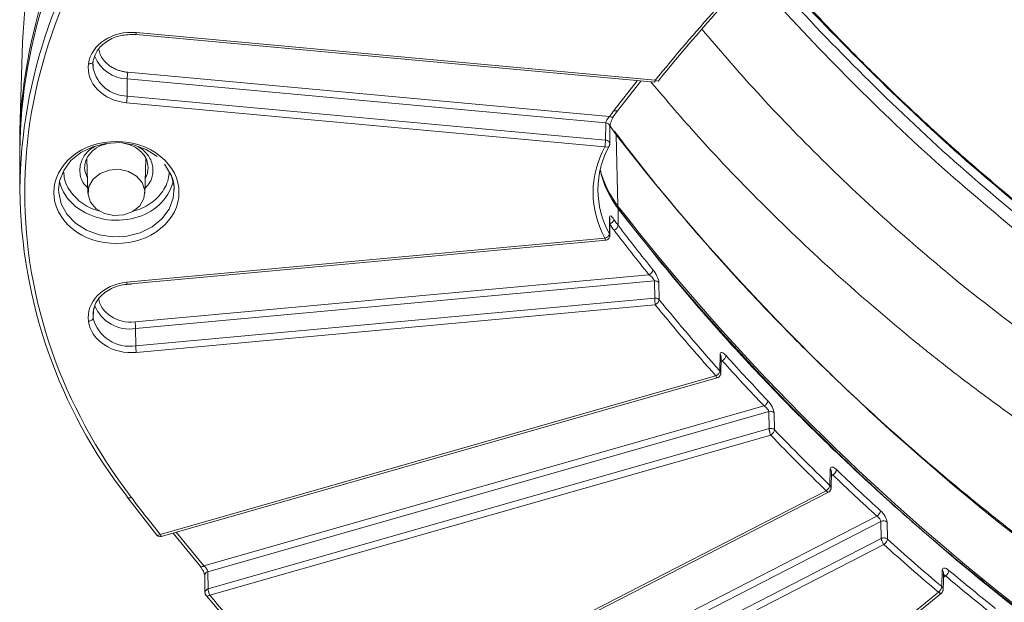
# Model space of a CAD drawing. Header units: millimetres. Extents: x 0 to 420, y 0 to 297.
# Tile 64 of 92: x 272 to 298, y 133 to 148. Entities that reach past the tile are written whole.
import ezdxf

# ---------------------------------------------------------------- set-up
doc = ezdxf.new("R2010")
doc.units = ezdxf.units.MM

msp = doc.modelspace()

# ---------------------------------------------------------------- linework, layer by layer
at = {"color": 7, "linetype": 'Continuous', "lineweight": 15}
for p, q in [((288.61536053, 146.83867988), (275.13735287, 148.07868496)), ((272.18560229, 147.83344014), (272.11576496, 145.52444398)), ((275.12590078, 148.02637297), (275.12639601, 148.0265456)), ((275.12590078, 148.02637297), (288.60391503, 146.78637112)), ((274.02104881, 147.14062333), (274.00867871, 147.3017573)), ((274.91538254, 147.04732579), (287.43233274, 145.89574371)), ((274.89991202, 146.42884614), (274.90138716, 146.87501685)), ((287.32965511, 145.73158673), (274.90138716, 146.87501685)), ((287.63820429, 146.04766153), (288.24235829, 146.81963317)), ((287.32407066, 145.28579458), (274.89991202, 146.42884614)), ((274.88591926, 146.25653074), (287.31008317, 145.11348349)), ((287.52684705, 145.88946595), (287.63820429, 146.04766153)), ((287.32965511, 145.73158673), (287.32407066, 145.28579458)), ((287.43067057, 145.6741897), (287.56280621, 145.47495915)), ((287.43507755, 145.1852586), (287.44065938, 145.63092815)), ((287.59211934, 145.46765548), (287.55563598, 145.51852054)), ((287.6487252, 143.5700646), (287.60046969, 145.42429652)), ((272.1154752, 145.00692315), (272.1154752, 143.99540953)), ((273.85506003, 144.80330951), (273.88213148, 143.9083329)), ((275.36185728, 143.90833075), (275.38884444, 144.80058905)), ((275.38855994, 144.79111181), (275.39691556, 144.8038108)), ((275.87076467, 144.66026545), (276.02604683, 144.40149387)), ((287.65424907, 143.06773839), (287.65424907, 143.50196313)), ((287.42988295, 143.27183369), (287.42448816, 142.84629455)), ((287.43506702, 142.80305696), (287.44064884, 143.22831434)), ((287.3100858, 142.73302194), (274.88591663, 141.58997039)), ((274.89737003, 141.53765948), (287.35131069, 142.68344269)), ((288.45248667, 141.78633673), (275.10789354, 140.558608)), ((288.59318866, 141.62568789), (275.12188366, 140.38629906)), ((288.59318866, 141.62568789), (288.60137041, 141.18013234)), ((288.71949222, 141.13645568), (288.711321, 141.58198542)), ((288.60137041, 141.18013234), (275.12336407, 139.94013265)), ((275.13735682, 139.76781725), (288.6153658, 141.0078234)), ((275.12336407, 139.94013265), (275.12188366, 140.38629906)), ((290.30132403, 139.71499863), (290.29324501, 139.28857116)), ((290.31716071, 139.22767676), (290.32525291, 139.65407628)), ((290.19216897, 139.15636406), (275.76056383, 135.03296539)), ((275.78378938, 134.98176196), (290.22651601, 139.10833969)), ((291.44326392, 138.37604128), (276.89271775, 134.21866031)), ((291.56447035, 138.2316555), (276.99783989, 134.06967588)), ((291.56447035, 138.2316555), (291.57305777, 137.78723133)), ((291.71266131, 137.75518036), (291.70409496, 138.19958732)), ((291.57305777, 137.78723133), (277.00557384, 133.62501081)), ((277.04685404, 133.45778233), (291.61433798, 137.62000285)), ((293.16165942, 136.73724121), (293.15309834, 136.31003726)), ((293.18254319, 136.24200829), (293.1911227, 136.66919719)), ((293.05755671, 136.17205496), (280.45733488, 129.70730265)), ((280.51003424, 129.6660123), (293.13664, 136.14429816)), ((274.9166891, 135.99294283), (275.6716893, 135.01982857)), ((294.37522524, 135.51352337), (281.72525432, 129.02324831)), ((294.47866414, 135.37517091), (281.82167578, 128.88129092)), ((294.47866414, 135.37517091), (294.48763879, 134.93159204)), ((294.64678002, 134.91495667), (294.63782908, 135.35852478)), ((276.09698261, 135.07124485), (276.80570821, 134.20347159)), ((294.48763879, 134.93159204), (281.83027373, 128.43752063)), ((281.89677092, 128.28021001), (294.55413861, 134.77427928)), ((277.00557384, 133.62501081), (276.99783989, 134.06967588)), ((296.06876201, 134.10935574), (296.05962668, 133.68158825)), ((276.91420474, 133.97020463), (276.92194132, 133.52553741)), ((295.96971955, 133.53852333), (285.52942887, 125.01359991)), ((285.60848846, 124.9889375), (296.04877913, 133.51386092))]:
    msp.add_line(p, q, dxfattribs=at)
at = {"color": 8, "linetype": 'Continuous', "lineweight": 15}
for p, q in [((288.14986176, 146.82813906), (287.54806272, 146.05935513)), ((287.56280621, 145.47495915), (287.60046969, 145.42429652)), ((275.29374007, 145.04905367), (275.18858632, 145.10740151)), ((273.84594051, 144.77706379), (273.85213083, 144.76351734)), ((275.38744569, 144.75439746), (275.40322705, 144.78918419)), ((274.02009655, 140.65861531), (274.02530696, 140.8324541)), ((290.3231561, 139.54344763), (290.35442116, 139.55238468)), ((293.18898638, 136.56302738), (293.22937624, 136.58375143)), ((276.89271775, 134.21866031), (276.17768593, 135.09430595)), ((296.10134679, 133.91944023), (296.15292399, 133.96155513))]:
    msp.add_line(p, q, dxfattribs=at)
at = {"color": 7, "linetype": 'Continuous', "lineweight": 15, "flags": 128}
for points in [[(274.02031782, 147.1456683), (274.01735569, 147.16999191), (274.01412751, 147.25858697)], [(287.43233274, 145.89574371), (287.45382236, 145.88772058), (287.47450066, 145.88279002), (287.4935405, 145.88111982), (287.51024119, 145.88279177), (287.52394418, 145.8877328), (287.53413318, 145.89576228), (287.53581642, 145.89785466)], [(272.11547784, 144.78773232), (272.11012255, 145.15124752), (272.11575969, 145.52428482)], [(273.12198672, 143.99604405), (273.1465557, 144.21618793), (273.2541329, 144.49808885), (273.44120696, 144.75077391), (273.69690662, 144.95956312), (274.00636458, 145.11231672), (274.35160259, 145.20015789), (274.71255347, 145.21798897), (275.06824126, 145.16476676), (275.3979903, 145.04358212), (275.68264485, 144.86148145)], [(275.14531731, 144.35056725), (274.93476746, 144.47094529), (274.68649618, 144.52526447), (274.43044354, 144.5069731), (274.19749791, 144.41827802), (274.01575016, 144.26987356), (273.90712193, 144.07965965), (273.88472088, 143.87058221), (273.95124441, 143.66785858), (274.09866882, 143.49593604), (274.30921867, 143.37555799), (274.55749258, 143.32123666), (274.81354259, 143.33953018), (275.04649349, 143.42822957), (275.22824123, 143.57663402), (275.3368642, 143.76684364), (275.35926788, 143.97591892), (275.29274172, 144.1786447), (275.14531731, 144.35056725)], [(276.79389392, 134.21485776), (276.79734997, 134.21001931), (276.80689096, 134.20286309), (276.81972467, 134.19908786), (276.83536906, 134.19883767), (276.85321298, 134.20212104), (276.87257682, 134.20881321), (276.89271775, 134.21866031)], [(296.09469812, 133.60859067), (296.09884168, 133.80214305), (296.10384662, 134.03634741)]]:
    msp.add_lwpolyline(points, dxfattribs=at)
at = {"color": 8, "linetype": 'Continuous', "lineweight": 15, "flags": 128}
for points in [[(287.58749636, 145.46491316), (287.59576241, 145.44970505), (287.60046969, 145.42429652)], [(273.870441, 144.2948326), (273.80331951, 144.48937201), (273.79701855, 144.57848867)], [(276.02976893, 144.41824478), (276.05406922, 144.359798), (276.11924932, 144.0693644), (276.09741462, 143.77463112), (275.98983479, 143.49273235), (275.80276073, 143.24004729), (275.54706107, 143.03125808), (275.2376031, 142.87850448), (274.89236773, 142.79066116), (274.53141949, 142.77283654), (274.17573169, 142.82605875), (273.84597739, 142.94723909), (273.56132547, 143.1293376), (273.33831069, 143.36176966), (273.18990374, 143.63102751), (273.12472364, 143.92146111), (273.12198672, 143.99604405)], [(287.42988295, 143.27183369), (287.43855994, 143.24871572), (287.44064884, 143.22835306)], [(295.96971955, 133.53852333), (295.98677585, 133.52595102), (296.00318941, 133.51656593), (296.01834384, 133.51072084), (296.03167278, 133.50862872), (296.04267311, 133.51037352), (296.04876596, 133.51385017)]]:
    msp.add_lwpolyline(points, dxfattribs=at)
at = {"color": 7, "linetype": 'Continuous', "lineweight": 15}
for centre, radius, start, end in [((285.26351284, 147.33419971), 13.08743617, 143.790385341, 177.813833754), ((285.26732079, 144.88508622), 13.15240992, 142.017305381, 179.469234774), ((330.57232571, 112.80410607), 53.95442712, 138.337022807, 140.869182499), ((276.44017058, 146.83675563), 1.53925903, 172.137299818, 178.575657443), ((273.36076209, 146.46710592), 1.53962538, 352.138993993, 358.576049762), ((335.07190393, 182.3342443), 60.13219864, 217.8657484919, 243.6681695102), ((289.54501377, 143.98563794), 2.41653742, 151.343068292, 179.768265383), ((289.67874921, 145.06539897), 2.55791564, 192.743336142, 217.677391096), ((289.6823614, 145.13959303), 2.56887051, 193.896782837, 217.660395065), ((285.26724805, 144.1172306), 13.15233697, 180.531907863, 217.982849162), ((274.27465827, 144.47664523), 1.15968063, 193.196635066, 232.039983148), ((274.81834416, 144.56489127), 1.32780501, 282.153035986, 344.582675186), ((335.07840299, 180.44754017), 60.0793021, 217.8657441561, 243.6681738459), ((335.07898149, 180.37551955), 60.07299234, 217.86568841, 243.6682295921), ((287.37963151, 143.26514177), 0.16759623, 290.841889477, 346.388221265), ((289.86222686, 144.74797556), 2.77459238, 213.274350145, 217.270577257), ((287.47857276, 143.10804008), 0.18023982, 292.67737104, 347.079410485), ((329.59472701, 174.96877886), 52.6942129, 217.257581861, 218.849962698), ((288.37651282, 141.95486715), 0.18486354, 294.265947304, 347.414521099), ((288.61019011, 141.49013134), 0.13661855, 42.247904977, 97.148690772), ((274.68563962, 140.7497642), 0.67175568, 163.497732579, 187.798380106), ((288.63677211, 141.06771813), 0.10755216, 39.725406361, 51.479072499), ((330.58692021, 175.19880822), 53.97337664, 219.130989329, 221.707832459), ((274.96023605, 140.89595381), 0.96964161, 194.173050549, 279.685236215), ((273.58178184, 140.34797742), 1.54057852, 1.425370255, 7.858191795), ((276.66251399, 139.97839243), 1.53962538, 181.423950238, 187.861006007), ((290.23347631, 139.65319354), 0.0917779, 0.53094704, 42.331592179), ((290.26485621, 139.72503618), 0.19450044, 297.418546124, 348.102618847), ((331.59744053, 176.67737374), 55.32744368, 221.959809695, 223.616608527), ((291.34577127, 138.55089147), 0.20019342, 299.143083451, 348.469425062), ((291.60662986, 138.09522134), 0.14279953, 46.958259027, 107.171665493), ((291.63711083, 137.68163355), 0.10543722, 44.230068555, 51.517004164), ((332.47078709, 176.94013374), 56.5392376, 223.872641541, 225.940472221), ((293.11863948, 136.76191152), 0.20977046, 301.863332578, 349.046962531), ((333.27677709, 178.3508285), 57.69863268, 226.1773306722, 227.7313375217), ((274.93339357, 136.02116627), 0.03280022, 176.889300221, 239.346721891), ((294.25580592, 135.69363122), 0.2161014, 303.546104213, 349.403804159), ((294.54556663, 135.2456059), 0.1458185, 50.748826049, 117.310125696), ((294.58639894, 134.8476353), 0.09043253, 48.110814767, 51.64069342), ((334.12769179, 178.7151759), 58.96780137, 227.9689384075, 229.7912925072), ((296.01970483, 134.14443237), 0.22625524, 306.071924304, 349.942807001), ((334.87926365, 180.18408686), 60.13393632, 230.0206052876, 231.5133127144)]:
    msp.add_arc(centre, radius, start, end, dxfattribs=at)
at = {"color": 8, "linetype": 'Continuous', "lineweight": 15}
for centre, radius, start, end in [((285.29455245, 145.01347569), 13.18868851, 142.040053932, 177.780330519), ((285.24168488, 143.88253669), 13.12668996, 141.979281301, 179.508534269), ((274.94919899, 148.09100374), 0.18855672, 340.010363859, 356.254083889), ((274.9201874, 147.79638255), 0.92155748, 201.76526868, 268.831055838), ((274.90736025, 147.33606055), 0.90724499, 192.114007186, 269.52961231), ((287.60434222, 146.13992232), 0.09827744, 235.064115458, 290.174321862), ((287.3319844, 145.62262197), 0.10898965, 4.354912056, 91.224595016), ((274.87447254, 144.57539985), 0.57251722, 330.659240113, 359.729646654), ((289.54514119, 144.00521659), 2.41666497, 180.232461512, 208.656295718), ((274.62242775, 144.9374164), 1.73691264, 232.34446146, 285.886534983), ((287.62103343, 143.50233503), 0.03321772, 359.358520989, 74.332367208), ((274.99870003, 141.58782624), 0.11280378, 178.91086966, 206.357197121), ((274.9668481, 141.35499672), 0.98102558, 201.997105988, 279.09281081), ((293.09846517, 136.66948775), 0.09265012, 359.813661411, 46.994061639), ((274.95054215, 136.08526045), 0.0983292, 249.850531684, 304.921225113), ((277.01853929, 133.96737689), 0.10437217, 101.438907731, 178.461678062), ((296.00969938, 134.03603504), 0.09415051, 0.209728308, 51.147227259)]:
    msp.add_arc(centre, radius, start, end, dxfattribs=at)
at = {"color": 7, "linetype": 'Continuous', "lineweight": 15}
for points, knots in [([(275.00682788, 136.00463576), (273.19873076, 138.38188052), (272.2404777, 141.12485876), (272.2404777, 146.72164555), (273.19873076, 149.46462379), (275.00682788, 151.84186855)], [0, 0, 0, 0, 0.5, 0.5, 1, 1, 1, 1]), ([(309.45778581, 136.20990009), (308.90938515, 136.49357357), (307.89263383, 137.01951272), (306.52034989, 137.78913409), (305.39738372, 138.44960244), (304.49585793, 139.00295751), (303.7341248, 139.48614632), (303.03239001, 139.94453293), (301.91224781, 140.69800592), (300.39828417, 141.77522268), (298.63304127, 143.13896915), (297.02856544, 144.47581981), (295.61872993, 145.73453077), (294.55726999, 146.74686619), (293.75369029, 147.54853413), (293.099099, 148.22092023), (292.31096504, 149.06639449), (291.67024162, 149.77364483), (291.30685717, 150.2069924), (291.23568806, 150.29186384)], [0, 0, 0, 0, 0.0770813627, 0.1429111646, 0.1976536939, 0.241414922, 0.2768342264, 0.3121966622, 0.3481300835, 0.4491772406, 0.5506023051, 0.6366561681, 0.7213760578, 0.7986630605, 0.8304710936, 0.8720668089, 0.9235999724, 0.985036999, 1, 1, 1, 1]), ([(274.00868793, 147.30183581), (274.03748449, 147.40674097), (274.09518861, 147.61695563), (274.36294586, 147.86588734), (274.72199129, 148.02565094), (274.99151837, 148.02637099), (275.12660016, 148.02673186)], [0, 0, 0, 0, 0.2484514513, 0.4978604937, 0.7483373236, 1, 1, 1, 1]), ([(274.02010051, 147.32969726), (274.01947663, 147.32000359), (274.0188314, 147.30997822), (274.00941948, 147.30292611), (274.00910808, 147.30269279)], [0, 0, 0, 0, 0.9669145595, 1, 1, 1, 1]), ([(273.89590421, 147.27021833), (273.86256418, 147.02860316), (273.94814259, 146.78605035), (274.31945975, 146.40585508), (274.59001833, 146.28375573), (274.88591924, 146.25653224)], [0, 0, 0, 0, 0.5, 0.5, 1, 1, 1, 1]), ([(274.40376167, 147.2485063), (274.41771541, 147.23753766), (274.44553288, 147.21567115), (274.49047713, 147.18591171), (274.53752029, 147.15859893), (274.5869079, 147.13394106), (274.6496983, 147.10709332), (274.72705163, 147.08094375), (274.81982587, 147.05862302), (274.8834546, 147.0510997), (274.91538038, 147.04732486)], [0, 0, 0, 0, 0.1003982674, 0.2001488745, 0.2997076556, 0.3995330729, 0.5000799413, 0.666971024, 0.8329023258, 1, 1, 1, 1]), ([(288.61536498, 146.83868254), (288.6143895, 146.83222833), (288.61254464, 146.82002194), (288.60992352, 146.80652426), (288.60798883, 146.79723223), (288.60666795, 146.7914388), (288.60463876, 146.78527369), (288.60201108, 146.78551438), (288.60157816, 146.80085333), (288.60137155, 146.80817375)], [0, 0, 0, 0, 0.12845528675, 0.24293825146, 0.34309442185, 0.42905612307, 0.50130818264, 0.76200217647, 1, 1, 1, 1]), ([(287.43233004, 145.89573979), (287.40422362, 145.87280108), (287.37808819, 145.84250982), (287.34080887, 145.78132783), (287.33009751, 145.75165808), (287.32965821, 145.73158643)], [0, 0, 0, 0, 0.5, 0.5, 1, 1, 1, 1]), ([(287.44065674, 145.6309303), (287.44217498, 145.64860579), (287.44521322, 145.68397732), (287.46643049, 145.75720047), (287.49736018, 145.83345613), (287.52316161, 145.8765915), (287.53617731, 145.89835142)], [0, 0, 0, 0, 0.2470784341, 0.4944440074, 0.7449689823, 1, 1, 1, 1]), ([(275.77103379, 144.86149717), (275.13685667, 145.37932867), (274.10711388, 145.37932867), (272.83875963, 144.34366566), (272.83875963, 143.50283865), (273.47293675, 142.98500715)], [0, 0, 0, 0, 0.5, 0.5, 1, 1, 1, 1]), ([(287.32407437, 145.2857958), (287.32400712, 145.28094509), (287.32387149, 145.271161), (287.32308321, 145.25228673), (287.3218388, 145.23023741), (287.31954685, 145.20110718), (287.31643726, 145.1591181), (287.31243263, 145.13036745), (287.31008094, 145.11348385)], [0, 0, 0, 0, 0.11855051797, 0.2391209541, 0.36573313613, 0.50131768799, 0.70715245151, 1, 1, 1, 1]), ([(308.38455319, 128.49396214), (308.06652058, 128.6540523), (307.16635844, 129.10717283), (305.72094567, 129.90335267), (304.04635226, 130.87859078), (302.40841527, 131.90159296), (300.80721431, 132.96861596), (299.24551384, 134.07947854), (297.72521451, 135.23293657), (296.24832642, 136.42795881), (294.81678666, 137.66345477), (293.43237721, 138.93821997), (292.09703654, 140.25115174), (290.81182107, 141.60069498), (289.58089439, 142.98683878), (288.50361428, 144.27511881), (287.86310053, 145.1143009), (287.59284111, 145.46838677)], [0, 0, 0, 0, 0.0377683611, 0.1068998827, 0.1762186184, 0.2457102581, 0.3153626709, 0.3851653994, 0.455110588, 0.5251912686, 0.5954023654, 0.6657395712, 0.7361999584, 0.8067816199, 0.877483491, 0.9483051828, 1, 1, 1, 1]), ([(273.79698431, 144.57270056), (273.80096174, 144.62130847), (273.80859919, 144.7146452), (273.88285777, 144.88226627), (274.03323408, 145.04397833), (274.21687111, 145.1541375), (274.32782442, 145.17602763), (274.3524666, 145.18088931)], [0, 0, 0, 0, 0.1913147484, 0.3673618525, 0.6726532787, 0.9272979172, 1, 1, 1, 1]), ([(274.77253634, 145.21140873), (274.86217503, 145.19117391), (275.01103071, 145.15757158), (275.1866671, 145.0553231), (275.26118707, 144.97919782), (275.29906638, 144.9405025)], [0, 0, 0, 0, 0.426699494, 0.7085850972, 1, 1, 1, 1]), ([(287.43413979, 145.1852801), (287.43437175, 145.18154571), (287.43524121, 145.16754858), (287.42903554, 145.15426322), (287.42448552, 145.14452236)], [0, 0, 0, 0, 0.2667969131, 1, 1, 1, 1]), ([(273.47293675, 142.98500715), (274.10711388, 142.46717564), (275.13685667, 142.46717564), (276.40521092, 143.50283865), (276.40521092, 144.34366566), (275.77103379, 144.86149717)], [0, 0, 0, 0, 0.5, 0.5, 1, 1, 1, 1]), ([(275.29906638, 144.9405025), (275.30320785, 144.93672855), (275.35742774, 144.88732009), (275.42274048, 144.76172253), (275.43862977, 144.63783225), (275.44698338, 144.57269841)], [0, 0, 0, 0, 0.0377410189, 0.4941038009, 1, 1, 1, 1]), ([(276.02604683, 144.40149387), (276.03472353, 144.38760546), (276.11254127, 144.26304597), (276.11754118, 144.12132803), (276.1219836, 143.99541168)], [0, 0, 0, 0, 0.1115002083, 1, 1, 1, 1]), ([(308.41883439, 126.56043581), (307.64917294, 126.96142851), (306.19044326, 127.72142495), (304.19353758, 128.88426541), (302.47293842, 129.95759937), (301.09936904, 130.87282617), (300.02367654, 131.62575768), (299.20367237, 132.22144225), (298.4897734, 132.75660618), (297.75426632, 133.32370252), (296.9027239, 134.00213401), (295.88273914, 134.84921945), (294.73112946, 135.85331204), (293.46191055, 137.02380724), (292.09110347, 138.37051739), (290.63975192, 139.9048509), (289.12177178, 141.63327153), (288.14629533, 142.88077174), (287.63794614, 143.53088043)], [0, 0, 0, 0, 0.0923592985, 0.1750474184, 0.2480639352, 0.3114087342, 0.3543948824, 0.3914100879, 0.422454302, 0.4524493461, 0.4937627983, 0.542828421, 0.5996459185, 0.6642151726, 0.7365355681, 0.8166068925, 0.9044285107, 1, 1, 1, 1]), ([(287.54251611, 143.22569778), (287.51223002, 143.27186215), (287.48324255, 143.30565348), (287.44241985, 143.32488016), (287.43036266, 143.30966262), (287.42988103, 143.27183221)], [0, 0, 0, 0, 0.5, 0.5, 1, 1, 1, 1]), ([(287.31008094, 142.73302047), (287.34042328, 142.74392488), (287.36952515, 142.76198652), (287.41243569, 142.80447253), (287.42449008, 142.82715998), (287.42449008, 142.84629772)], [0, 0, 0, 0, 0.5, 0.5, 1, 1, 1, 1]), ([(287.32122048, 142.68157781), (287.32291501, 142.68143523), (287.33890692, 142.68008964), (287.36566488, 142.69190312), (287.39189361, 142.70909622), (287.40322705, 142.72195284), (287.40690502, 142.72612512)], [0, 0, 0, 0, 0.051283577, 0.4839813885, 0.8325396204, 1, 1, 1, 1]), ([(287.40690502, 142.72612512), (287.4154861, 142.73943868), (287.42847042, 142.75958388), (287.43570233, 142.79176636), (287.43395647, 142.80843735), (287.4330545, 142.81705008)], [0, 0, 0, 0, 0.4850661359, 0.7339699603, 1, 1, 1, 1]), ([(288.45249029, 141.78634007), (288.48698566, 141.76421243), (288.52117454, 141.73588377), (288.57490939, 141.67615487), (288.59248952, 141.64646603), (288.5931852, 141.62568491)], [0, 0, 0, 0, 0.5, 0.5, 1, 1, 1, 1]), ([(288.71131964, 141.58198547), (288.71055657, 141.62360442), (288.69127502, 141.68439279), (288.63231918, 141.80816257), (288.59480169, 141.86756009), (288.55693031, 141.91458308)], [0, 0, 0, 0, 0.5, 0.5, 1, 1, 1, 1]), ([(274.03623089, 140.88705866), (274.04532486, 140.9294917), (274.0677967, 141.03434678), (274.16816672, 141.18484274), (274.31427356, 141.3259247), (274.47508296, 141.42366669), (274.6345681, 141.48722236), (274.80761105, 141.53247196), (274.93658694, 141.53906104), (275.01163014, 141.54289483)], [0, 0, 0, 0, 0.1196501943, 0.2956641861, 0.4597236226, 0.6139895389, 0.7254796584, 0.8402733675, 1, 1, 1, 1]), ([(288.60137155, 141.18013373), (288.61893352, 141.18184309), (288.63805874, 141.18050696), (288.67402628, 141.17074695), (288.69068264, 141.16234186), (288.70375926, 141.15186958)], [0, 0, 0, 0, 0.5, 0.5, 1, 1, 1, 1]), ([(288.60137155, 141.18013373), (288.60140156, 141.1754451), (288.60146225, 141.16596301), (288.60226784, 141.14754211), (288.60363488, 141.12542477), (288.60535131, 141.1011132), (288.6076904, 141.07521549), (288.60992766, 141.05215507), (288.61267819, 141.02873877), (288.61437205, 141.01555187), (288.61536498, 141.00782177)], [0, 0, 0, 0, 0.1144789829, 0.2315172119, 0.3585722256, 0.5000130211, 0.619710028, 0.759778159, 0.8591832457, 1, 1, 1, 1]), ([(274.02011051, 140.65853263), (274.01954214, 140.63956362), (274.00620674, 140.62030493), (273.95974959, 140.58950892), (273.9284826, 140.5792011), (273.8959154, 140.57620485)], [0, 0, 0, 0, 0.5, 0.5, 1, 1, 1, 1]), ([(273.8959154, 140.57620485), (273.92925543, 140.33458968), (274.07878787, 140.11366755), (274.54440486, 139.81047194), (274.84145408, 139.74059368), (275.13735499, 139.76781717)], [0, 0, 0, 0, 0.5, 0.5, 1, 1, 1, 1]), ([(295.26215425, 140.13167426), (295.38797938, 140.02953299), (295.64785501, 139.81857333), (296.05515982, 139.49633988), (296.49171505, 139.15770344), (296.95868715, 138.80355145), (297.45665136, 138.43451352), (297.98619395, 138.05152391), (298.54755004, 137.65586436), (299.14014977, 137.24904408), (299.76266211, 136.83295261), (300.41323696, 136.40988949), (301.14920988, 135.94466184), (301.96627024, 135.44552125), (302.86016424, 134.9200412), (303.76397352, 134.40841318), (304.67734371, 133.91022518), (305.60274279, 133.4243207), (306.54593886, 132.94607442), (307.18663583, 132.6368268), (307.51018079, 132.48066014)], [0, 0, 0, 0, 0.03440282, 0.0710545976, 0.1099758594, 0.1511773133, 0.1946582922, 0.2404051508, 0.288384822, 0.3384974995, 0.3905820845, 0.4444383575, 0.4998316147, 0.5711356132, 0.6423960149, 0.7135317, 0.7845273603, 0.8555421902, 0.9270503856, 1, 1, 1, 1]), ([(290.45518115, 139.68494098), (290.41594381, 139.72858467), (290.37690629, 139.75762218), (290.31985423, 139.76990489), (290.30203525, 139.75249903), (290.30132488, 139.71499874)], [0, 0, 0, 0, 0.5, 0.5, 1, 1, 1, 1]), ([(290.22602869, 139.11009689), (290.23398778, 139.11210288), (290.2531978, 139.11694454), (290.27394775, 139.13265009), (290.28530654, 139.14534684), (290.28899081, 139.14946509)], [0, 0, 0, 0, 0.3233923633, 0.78053903, 1, 1, 1, 1]), ([(290.28899081, 139.14946509), (290.29766925, 139.16277273), (290.31080087, 139.18290897), (290.31826457, 139.21979011), (290.31576782, 139.25543766), (290.30771116, 139.28403014), (290.29798754, 139.29498097), (290.29790487, 139.29507407)], [0, 0, 0, 0, 0.3037910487, 0.4596765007, 0.7167643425, 0.9975919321, 1, 1, 1, 1]), ([(291.44326701, 138.37604263), (291.47355312, 138.35755861), (291.5043277, 138.33172087), (291.54954239, 138.27867497), (291.56389978, 138.25127765), (291.56446775, 138.23165116)], [0, 0, 0, 0, 0.5, 0.5, 1, 1, 1, 1]), ([(291.70409133, 138.19958748), (291.70333218, 138.23894869), (291.68414731, 138.29641444), (291.62367652, 138.41091032), (291.58249687, 138.46829615), (291.54192606, 138.51087752)], [0, 0, 0, 0, 0.5, 0.5, 1, 1, 1, 1]), ([(291.5730566, 137.78722963), (291.59362223, 137.79318251), (291.61811953, 137.79499986), (291.66497978, 137.78686622), (291.6867803, 137.77695686), (291.70272689, 137.7641742)], [0, 0, 0, 0, 0.5, 0.5, 1, 1, 1, 1]), ([(291.5730566, 137.78722963), (291.57318633, 137.7830186), (291.57345558, 137.77427963), (291.57584431, 137.75715911), (291.5794931, 137.73512004), (291.58473947, 137.70968504), (291.59246309, 137.68161826), (291.59974042, 137.65815535), (291.60744359, 137.63683629), (291.61178714, 137.62622669), (291.61433519, 137.62000281)], [0, 0, 0, 0, 0.1038557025, 0.2155273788, 0.3462798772, 0.5000376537, 0.6316601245, 0.7955674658, 0.8800743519, 1, 1, 1, 1]), ([(291.71266357, 137.75518322), (291.71266357, 137.73604548), (291.70230348, 137.71105027), (291.66542423, 137.66034922), (291.64041276, 137.63671614), (291.61433519, 137.62000281)], [0, 0, 0, 0, 0.5, 0.5, 1, 1, 1, 1]), ([(293.32458623, 136.7220515), (293.28218449, 136.76274766), (293.2405479, 136.78772212), (293.18052571, 136.79358294), (293.16239761, 136.77407991), (293.1616594, 136.73724155)], [0, 0, 0, 0, 0.5, 0.5, 1, 1, 1, 1]), ([(293.05756138, 136.17205985), (293.0828991, 136.18951544), (293.10720097, 136.21386044), (293.14303393, 136.26561121), (293.15310009, 136.2909013), (293.15310009, 136.31003904)], [0, 0, 0, 0, 0.5, 0.5, 1, 1, 1, 1]), ([(293.15438646, 136.16516673), (293.16306588, 136.17847591), (293.17619872, 136.19861404), (293.18365392, 136.23547978), (293.18123798, 136.27119037), (293.17232861, 136.301465), (293.16091753, 136.31341754), (293.15955471, 136.31484503)], [0, 0, 0, 0, 0.2933365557, 0.44384775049, 0.69205216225, 0.96322207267, 1, 1, 1, 1]), ([(293.11493437, 136.13319513), (293.12482492, 136.13920565), (293.13949449, 136.14812038), (293.15072712, 136.16097801), (293.15438646, 136.16516673)], [0, 0, 0, 0, 0.6742228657, 1, 1, 1, 1]), ([(293.18088365, 136.24433127), (293.18127402, 136.23872491), (293.18230646, 136.22389739), (293.1742458, 136.20410325), (293.16529551, 136.19156487), (293.16196235, 136.18689548)], [0, 0, 0, 0, 0.2761858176, 0.7304463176, 1, 1, 1, 1]), ([(294.63782403, 135.35852318), (294.63704881, 135.39691215), (294.6179152, 135.45129139), (294.55516524, 135.56001291), (294.51166825, 135.61439682), (294.46821878, 135.65389308)], [0, 0, 0, 0, 0.5, 0.5, 1, 1, 1, 1]), ([(294.37522702, 135.51352513), (294.40168223, 135.49614542), (294.42820689, 135.47134299), (294.46650173, 135.42044647), (294.47819333, 135.39432046), (294.47866687, 135.37516934)], [0, 0, 0, 0, 0.5, 0.5, 1, 1, 1, 1]), ([(275.65556286, 135.04974584), (275.6565066, 135.04054986), (275.65785571, 135.02740379), (275.66975698, 135.02282581), (275.67333303, 135.02145024)], [0, 0, 0, 0, 0.6995238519, 1, 1, 1, 1]), ([(275.6637736, 135.02884954), (275.67059414, 135.02037922), (275.68738932, 134.99952156), (275.72787079, 134.98212555), (275.76733232, 134.97690873), (275.78858784, 134.98458758), (275.79441829, 134.98669391)], [0, 0, 0, 0, 0.2197217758, 0.5410514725, 0.8741091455, 1, 1, 1, 1]), ([(294.48764235, 134.93159174), (294.50944949, 134.94282746), (294.53877965, 134.94941345), (294.59674748, 134.94467579), (294.62399919, 134.93340961), (294.64252591, 134.91854957)], [0, 0, 0, 0, 0.5, 0.5, 1, 1, 1, 1]), ([(294.48764235, 134.93159174), (294.48792323, 134.92743796), (294.48857239, 134.91783779), (294.49189479, 134.90041524), (294.49833701, 134.87919691), (294.50800644, 134.85298347), (294.52677481, 134.81470931), (294.5437813, 134.7895806), (294.55413623, 134.77428021)], [0, 0, 0, 0, 0.1042356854, 0.240908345, 0.3526723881, 0.5013822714, 0.6964012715, 1, 1, 1, 1]), ([(276.79680469, 134.21065797), (276.81258395, 134.19015955), (276.84355656, 134.14992383), (276.88208193, 134.08039227), (276.90844464, 134.01586272), (276.91230926, 133.98518999), (276.91420737, 133.97012505)], [0, 0, 0, 0, 0.2645129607, 0.5192041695, 0.7638565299, 1, 1, 1, 1]), ([(276.99783808, 134.06967392), (276.99735171, 134.08908183), (276.98520189, 134.1167069), (276.94619513, 134.17145657), (276.91949467, 134.19865848), (276.8927142, 134.21865886)], [0, 0, 0, 0, 0.5, 0.5, 1, 1, 1, 1]), ([(296.24248138, 134.10492198), (296.19699952, 134.14306058), (296.15252996, 134.16517586), (296.08864605, 134.16681534), (296.06954297, 134.14604137), (296.06875968, 134.10935683)], [0, 0, 0, 0, 0.5, 0.5, 1, 1, 1, 1]), ([(276.94387411, 133.47208557), (276.93449143, 133.48304716), (276.92690162, 133.49677848), (276.92037339, 133.52766259), (276.9216414, 133.54472907), (276.93443874, 133.57644766), (276.94588315, 133.59088928), (276.97375295, 133.6129009), (276.98994776, 133.62049732), (277.00557315, 133.62500844)], [0, 0, 0, 0, 0.25, 0.25, 0.5, 0.5, 0.75, 0.75, 1, 1, 1, 1]), ([(276.92338485, 133.52828195), (276.92342204, 133.52020332), (276.92352606, 133.4976124), (276.93412509, 133.46939393), (276.94850993, 133.45499123), (276.95260842, 133.45088766)], [0, 0, 0, 0, 0.2847274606, 0.7962064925, 1, 1, 1, 1]), ([(277.00557315, 133.62500844), (277.00575968, 133.60589421), (277.01029138, 133.57688305), (277.02553819, 133.51511552), (277.03616348, 133.48272311), (277.04685174, 133.45778162)], [0, 0, 0, 0, 0.5, 0.5, 1, 1, 1, 1]), ([(296.04818907, 133.51453627), (296.05059015, 133.51610871), (296.0576452, 133.52072897), (296.06300543, 133.52729378), (296.06654139, 133.53162436)], [0, 0, 0, 0, 0.34033406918, 1, 1, 1, 1]), ([(296.06654139, 133.53162436), (296.074997, 133.5449402), (296.08779148, 133.56508885), (296.09467537, 133.59226631), (296.09371424, 133.60391185), (296.09341791, 133.60750234)], [0, 0, 0, 0, 0.57409911, 0.8686887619, 1, 1, 1, 1]), ([(277.04685174, 133.45778162), (277.01954115, 133.44243742), (276.99334707, 133.43532356), (276.95472406, 133.44068842), (276.94387411, 133.45294783), (276.94387411, 133.47208557)], [0, 0, 0, 0, 0.5, 0.5, 1, 1, 1, 1]), ([(276.96009739, 133.4423269), (277.45596377, 132.86412701), (278.55183631, 131.58629614), (279.73062971, 130.35860554), (280.37603624, 129.68642709)], [0, 0, 0, 0, 0.45248546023, 1, 1, 1, 1])]:
    msp.add_open_spline(points, degree=3, knots=knots, dxfattribs=at)
at = {"color": 8, "linetype": 'Continuous', "lineweight": 15}
for points, knots in [([(309.4842435, 135.86934238), (308.47780766, 136.39878311), (306.46493899, 137.457663), (303.59355057, 139.22208323), (300.84218043, 141.10798299), (298.23134818, 143.12301508), (295.76117281, 145.25385839), (293.46242423, 147.50646038), (291.91026069, 149.14300503), (291.17702259, 150.05323683), (291.10155308, 150.14692366)], [0, 0, 0, 0, 0.140553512, 0.2811066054, 0.4216601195, 0.5622135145, 0.7027667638, 0.8433201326, 0.9838735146, 1, 1, 1, 1]), ([(291.22624716, 150.28166376), (291.26038664, 150.23940976), (291.95364826, 149.38136865), (293.46368028, 147.7958081), (295.76083625, 145.54231439), (298.23143836, 143.41171001), (300.84215627, 141.3966139), (303.59355701, 139.51073127), (306.46493738, 137.74630654), (308.47780713, 136.68742725), (309.4842435, 136.15798682)], [0, 0, 0, 0, 0.0073449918, 0.1491528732, 0.2909607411, 0.4327684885, 0.5745763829, 0.7163843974, 0.8581919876, 1, 1, 1, 1]), ([(290.87944445, 149.90692234), (290.96077844, 149.80590716), (291.7027467, 148.8843975), (293.26873694, 147.23602254), (295.56864931, 144.96783061), (297.24136993, 143.55853704), (298.07801554, 142.85364988)], [0, 0, 0, 0, 0.0394469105, 0.3598539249, 0.6798177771, 1, 1, 1, 1]), ([(296.51215475, 141.57506064), (295.87655247, 142.10944557), (294.60658802, 143.1771728), (292.83068688, 144.87493499), (291.2278809, 146.53050939), (290.26878294, 147.65014468), (289.83173439, 148.16034801)], [0, 0, 0, 0, 0.2609361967, 0.5213632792, 0.7818914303, 1, 1, 1, 1]), ([(330.71916394, 148.15013332), (330.51121551, 147.9063603), (329.61656227, 146.85757948), (327.93195856, 145.06370576), (325.57642127, 142.83510447), (323.0460071, 140.7399884), (320.35464309, 138.78977091), (317.52526893, 136.97895264), (315.30760405, 135.7280341), (313.79546585, 134.93386047), (313.0281447, 134.54875786), (312.26658591, 134.15650513), (311.44993078, 133.83150826), (310.5516767, 133.6812794), (309.63626556, 133.72061514), (308.75706288, 133.93935138), (307.19298298, 134.7039032), (304.89421683, 135.89714473), (301.9514209, 137.64307041), (299.13183352, 139.51848988), (297.3853503, 140.88956116), (296.51215475, 141.57506064)], [0, 0, 0, 0, 0.0245545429, 0.105640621, 0.1867008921, 0.2677334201, 0.3486625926, 0.4293900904, 0.5102108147, 0.5304637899, 0.5507315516, 0.57098996, 0.5912533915, 0.6116768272, 0.6321294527, 0.652527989, 0.6729957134, 0.754778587, 0.836551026, 0.9182798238, 1, 1, 1, 1]), ([(274.16368033, 147.6429418), (274.17370506, 147.59916493), (274.19554816, 147.50377851), (274.27647921, 147.36703336), (274.36132426, 147.28802391), (274.40376195, 147.24850507)], [0, 0, 0, 0, 0.297735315, 0.6487421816, 1, 1, 1, 1]), ([(274.00910808, 147.30269279), (274.00134207, 147.29557146), (273.98553485, 147.28107643), (273.94392984, 147.26903847), (273.91191333, 147.26982465), (273.8959056, 147.27021773)], [0, 0, 0, 0, 0.32564705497, 0.66283455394, 1, 1, 1, 1]), ([(295.26215298, 140.13167686), (294.60616662, 140.68359641), (293.2963609, 141.78561229), (291.46786029, 143.53898352), (289.85954505, 145.20355226), (288.91250736, 146.31416776), (288.50184326, 146.79576413)], [0, 0, 0, 0, 0.2663246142, 0.531769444, 0.7969611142, 1, 1, 1, 1]), ([(287.32407066, 145.28579458), (287.3388474, 145.28310594), (287.36570859, 145.27821852), (287.40029827, 145.25752475), (287.42371193, 145.23097775), (287.43465286, 145.2048305), (287.43425981, 145.18985348), (287.43413979, 145.1852801)], [0, 0, 0, 0, 0.2476673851, 0.4502102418, 0.6936819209, 0.9064629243, 1, 1, 1, 1]), ([(274.06827304, 145.1145576), (274.02744651, 145.09415155), (273.88478146, 145.02284423), (273.76199308, 144.85115089), (273.684664, 144.65940331), (273.66531499, 144.50019726), (273.68600119, 144.34268588), (273.74303857, 144.17884968), (273.83076205, 144.08780746), (273.87819075, 144.03858445)], [0, 0, 0, 0, 0.0950618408, 0.3321859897, 0.4612892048, 0.5902162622, 0.7193214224, 0.8482479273, 1, 1, 1, 1]), ([(275.36579801, 144.03860811), (275.41322158, 144.08782984), (275.50099878, 144.17893528), (275.5579356, 144.34270874), (275.57886405, 144.50053502), (275.55853843, 144.65875755), (275.48569344, 144.85484363), (275.36920194, 144.97270465), (275.29374007, 145.04905367)], [0, 0, 0, 0, 0.1676705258, 0.3103446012, 0.4528174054, 0.5954874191, 0.7379613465, 1, 1, 1, 1]), ([(273.25306342, 144.45156422), (273.25780949, 144.39173912), (273.26860834, 144.25561749), (273.37386536, 143.98786329), (273.54129671, 143.8171678), (273.64971268, 143.70663822)], [0, 0, 0, 0, 0.2165344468, 0.4926865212, 1, 1, 1, 1]), ([(275.03840129, 143.4365329), (275.08202099, 143.44688119), (275.29080417, 143.49641265), (275.61725511, 143.69074391), (275.8670269, 143.9899642), (275.97647449, 144.25753385), (275.98703059, 144.39624369), (275.99177618, 144.45860201)], [0, 0, 0, 0, 0.0812097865, 0.3887059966, 0.696197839, 0.8634228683, 1, 1, 1, 1]), ([(273.64971268, 143.70663822), (273.78314069, 143.61331361), (273.95059306, 143.49619106), (274.1587925, 143.44756229), (274.20109619, 143.43768149)], [0, 0, 0, 0, 0.796811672, 1, 1, 1, 1]), ([(287.3100858, 142.73302194), (287.311875, 142.7211481), (287.31545315, 142.69740202), (287.3194953, 142.68085833), (287.3208775, 142.68251143), (287.32131794, 142.6830382)], [0, 0, 0, 0, 0.4052699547, 0.8104853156, 1, 1, 1, 1]), ([(287.42448816, 142.84629455), (287.4297226, 142.83481498), (287.43619014, 142.82063113), (287.43442828, 142.8058964), (287.43409237, 142.80308709)], [0, 0, 0, 0, 0.8093409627, 1, 1, 1, 1]), ([(290.19216897, 139.15636406), (290.19746527, 139.14512466), (290.20805779, 139.12264606), (290.22017896, 139.10742244), (290.22441048, 139.10977318), (290.22587591, 139.11058727)], [0, 0, 0, 0, 0.39529512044, 0.79058311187, 1, 1, 1, 1]), ([(290.29324501, 139.28857116), (290.29991618, 139.27889577), (290.31200652, 139.26136081), (290.31852899, 139.23941405), (290.31664497, 139.2290988), (290.31639153, 139.22771118)], [0, 0, 0, 0, 0.515840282, 0.9348704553, 1, 1, 1, 1]), ([(293.15309834, 136.31003726), (293.15999456, 136.30186003), (293.17259407, 136.28692008), (293.18182549, 136.26375585), (293.1811555, 136.24993794), (293.18088365, 136.24433127)], [0, 0, 0, 0, 0.4181108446, 0.7638965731, 1, 1, 1, 1]), ([(293.05755671, 136.17205496), (293.0661044, 136.16205872), (293.08320058, 136.14206533), (293.10350693, 136.12955258), (293.11079994, 136.13338708), (293.11369104, 136.13490716)], [0, 0, 0, 0, 0.3763733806, 0.7527813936, 1, 1, 1, 1]), ([(275.67333303, 135.02145024), (275.67729419, 135.01889084), (275.68820018, 135.01184422), (275.71970088, 135.01482114), (275.74694396, 135.0269178), (275.76056383, 135.03296539)], [0, 0, 0, 0, 0.2219245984, 0.6110101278, 1, 1, 1, 1]), ([(275.79427078, 134.9871886), (275.79280535, 134.9863745), (275.78857383, 134.98402376), (275.77645265, 134.99924739), (275.76586014, 135.02172598), (275.76056383, 135.03296539)], [0, 0, 0, 0, 0.2094168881, 0.6047048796, 1, 1, 1, 1]), ([(296.07349299, 133.98322678), (296.07614175, 133.98659272), (296.08093317, 133.99268145), (296.09434546, 133.99337823), (296.11005374, 133.98963331), (296.13010012, 133.97968926), (296.14510271, 133.96776933), (296.15292399, 133.96155513)], [0, 0, 0, 0, 0.2099385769, 0.3797638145, 0.5680473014, 0.7748103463, 1, 1, 1, 1]), ([(296.05962668, 133.68158825), (296.06658486, 133.67468113), (296.07934648, 133.66201319), (296.0911948, 133.63708407), (296.09627471, 133.6186778), (296.09456314, 133.60800762), (296.09449002, 133.60755178)], [0, 0, 0, 0, 0.3277601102, 0.6011259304, 0.9829597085, 1, 1, 1, 1])]:
    msp.add_open_spline(points, degree=3, knots=knots, dxfattribs=at)
at = {"color": 7, "linetype": 'Continuous', "lineweight": 15}
for points in [[(290.19217151, 148.69013935), (289.64766089, 148.07905006), (289.12742476, 147.4681985), (288.61536498, 146.83868254)], [(275.13735499, 148.07868715), (274.52156834, 148.13534078), (273.9652979, 147.7731144), (273.8959154, 147.27029947)], [(288.61536498, 146.83868254), (288.67283324, 146.80751535), (288.71949017, 146.81454578), (288.71949017, 146.8543725)], [(287.43233004, 145.89573979), (287.45081706, 145.92338606), (287.48779109, 145.9786786), (287.52797001, 146.03245967), (287.54805947, 146.05935021)], [(287.31008094, 145.11348385), (286.90132541, 144.35513975), (286.90132541, 143.49136456), (287.31008094, 142.73302047)], [(287.42449008, 145.14452853), (287.42449008, 145.10470181), (287.37322507, 145.09079115), (287.31008094, 145.11348385)], [(287.43233004, 143.10533995), (287.46885258, 143.04966951), (287.50725405, 142.99538011), (287.54805947, 142.94172953)], [(287.54805947, 142.94172953), (287.84658962, 142.54922495), (288.14157907, 142.17238275), (288.45249029, 141.78634007)], [(274.88591924, 141.58997207), (274.27013259, 141.53331844), (273.82652172, 141.07910092), (273.89590421, 140.57628599)], [(275.10789384, 140.55860979), (274.63641911, 140.51523315), (274.21051273, 140.79257042), (274.15739028, 141.17754879)], [(288.71949017, 141.13645374), (288.71949017, 141.09662702), (288.67283324, 141.03898897), (288.61536498, 141.00782177)], [(288.61536498, 141.00782177), (289.12742476, 140.37830582), (289.64766089, 139.76745425), (290.19217151, 139.15636496)], [(290.35441743, 139.55237988), (290.71413143, 139.15226992), (291.07001146, 138.76779539), (291.44326701, 138.37604263)], [(290.19217151, 139.15636496), (290.24795761, 139.18950732), (290.29324884, 139.24874896), (290.29324884, 139.28857568)], [(291.61433519, 137.62000281), (292.0882132, 137.1270258), (292.5626378, 136.65105068), (293.05756138, 136.17205985)], [(293.22937963, 136.58375223), (293.6092998, 136.21911405), (293.98342367, 135.86968051), (294.37522702, 135.51352513)], [(275.76056699, 135.0329671), (275.5013259, 135.36069802), (275.25891094, 135.67320271), (275.00682788, 136.00463576)], [(294.64678216, 134.91496122), (294.64678216, 134.8751345), (294.60526891, 134.81209745), (294.55413623, 134.77428021)], [(294.55413623, 134.77428021), (295.02162597, 134.35283935), (295.48593095, 133.94751551), (295.9697176, 133.53852159)], [(296.1529258, 133.96155417), (296.55697442, 133.62274098), (296.95379895, 133.29871755), (297.3687362, 132.96879536)], [(295.9697176, 133.53852159), (296.01934012, 133.57765715), (296.05962731, 133.64176451), (296.05962731, 133.68159123)], [(280.45733447, 129.70730431), (279.2633866, 130.92600521), (278.13027961, 132.17207283), (277.04685174, 133.45778162)]]:
    msp.add_open_spline(points, degree=3, dxfattribs=at)

doc.saveas('drawing.dxf')
